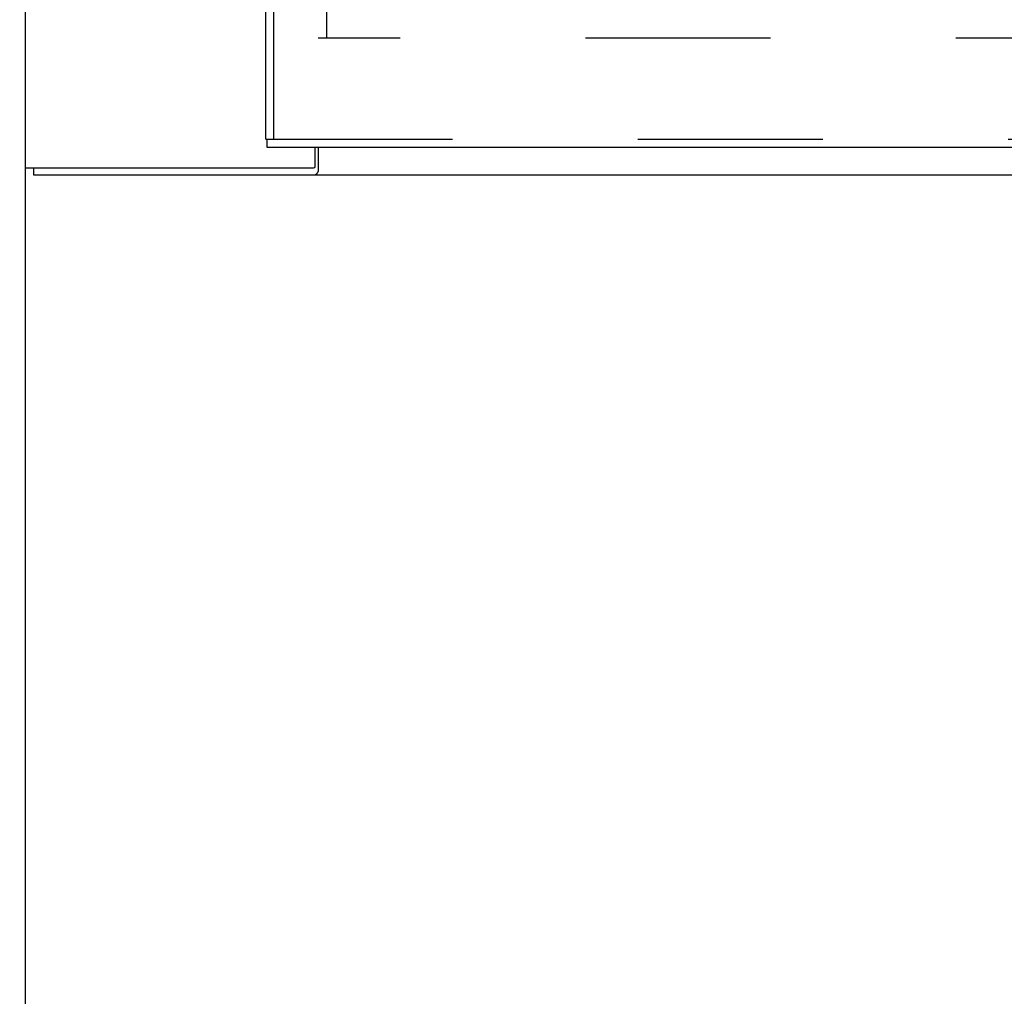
# Model space of a CAD drawing. Header units: inches. Extents: x 0 to 308, y 0 to 199.
# Tile 78 of 139: x 126.46 to 135.45, y 94.83 to 103.75. Entities that reach past the tile are written whole.
import ezdxf

# ---------------------------------------------------------------- set-up
doc = ezdxf.new("R2010")
doc.units = ezdxf.units.IN
doc.header["$LTSCALE"] = 16.920913
doc.header["$MEASUREMENT"] = 0
doc.linetypes.add('HIDDEN', pattern=[0.2, 0.1, -0.1])
doc.layers.get('0').update_dxf_attribs({"linetype": 'CONTINUOUS'})
for name, color, linetype in [('DEFAULT_2', 8, 'HIDDEN'), ('DIMENSIONS', 7, 'CONTINUOUS'), ('EXD_ENCLOSURE_DOOR_ASSEMBLY', 7, 'CONTINUOUS')]:
    doc.layers.add(name, color=color, linetype=linetype)
doc.styles.get("Standard").update_dxf_attribs({"font": 'arial.ttf'})
doc.dimstyles.new('DIMSTYLE_1', dxfattribs={"dimtxt": 1.357292, "dimasz": 1.809723, "dimexe": 0.09, "dimexo": 0.07, "dimgap": 0.0375, "dimtad": 0, "dimtih": 1, "dimtoh": 1, "dimzin": 4, "dimdsep": 46, "dimtxsty": 'Standard', "dimblk": '_FILLED', "dimblk1": '_FILLED', "dimblk2": '_FILLED', "dimcen": 0.09, "dimadec": 3, "dimazin": 1, "dimtfac": 1, "dimtdec": 3, "dimtofl": 0, "dimtmove": 0, "dimatfit": 3, "dimldrblk": '_FILLED', "dimfxl": 0, "dimtolj": 1, "dimtzin": 4, "dimarcsym": 0})

# ---------------------------------------------------------------- blocks, each defined once
blk = doc.blocks.new('_FILLED')
at = {"color": 0, "linetype": 'ByBlock'}
blk.add_solid([(0, 0), (-1, 0.2), (-1, -0.2)], dxfattribs=at)
blk = doc.blocks.new('*D5')
at = {"layer": 'DIMENSIONS', "color": 2, "linetype": 'Continuous'}
for p, q in [((127.9327, 119.4288), (127.9327, 115.7296)), ((126.5127, 117.3584), (122.8932, 117.3584)), ((127.9327, 117.3584), (130.8192, 117.3584))]:
    blk.add_line(p, q, dxfattribs=at)
at = {"layer": 'DIMENSIONS', "color": 2, "linetype": 'Continuous', "xscale": 1.8097233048, "yscale": 1.8097233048, "zscale": 1.8097233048}
blk.add_blockref('_FILLED', (126.5127, 117.3584), dxfattribs=at)
at = {"layer": 'DIMENSIONS', "color": 2, "linetype": 'Continuous', "xscale": 1.8097233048, "yscale": 1.8097233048, "zscale": 1.8097233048, "rotation": 180}
blk.add_blockref('_FILLED', (127.9327, 117.3584), dxfattribs=at)
at = {"layer": 'DIMENSIONS', "color": 2, "linetype": 'Continuous', "insert": (131.4978, 118.037), "char_height": 1.35729, "width": 3.688404, "attachment_point": 1, "line_spacing_factor": 0.9}
blk.add_mtext('1.42', dxfattribs=at)

msp = doc.modelspace()

# ---------------------------------------------------------------- linework, layer by layer
at = {"color": 3, "linetype": 'Continuous'}
for p, q in [((126.5127, 102.3968), (126.5127, 136.7708)), ((129.1607, 102.4118), (129.1607, 102.5838)), ((129.1877, 102.5838), (129.1877, 102.3657)), ((126.5127, 102.3968), (129.1457, 102.3968)), ((126.5877, 102.3338), (141.4377, 102.3338))]:
    msp.add_line(p, q, dxfattribs=at)
at = {"color": 7, "linetype": 'Continuous'}
for p, q in [((126.5127, 55.4378), (126.5127, 102.3968)), ((126.5877, 102.3968), (126.5877, 102.3338))]:
    msp.add_line(p, q, dxfattribs=at)
at = {"color": 3, "linetype": 'Continuous'}
for points in [[(129.1765, 102.3496), (129.1752, 102.3475), (129.174, 102.3455), (129.1727, 102.3435), (129.1715, 102.3417), (129.1702, 102.3401), (129.1688, 102.3384), (129.1673, 102.337), (129.1659, 102.3359), (129.1645, 102.335), (129.1632, 102.3344), (129.1619, 102.3341), (129.1608, 102.3339), (129.1597, 102.3338)], [(129.1877, 102.3657), (129.1864, 102.3646), (129.1852, 102.3633), (129.184, 102.3618), (129.1827, 102.3601), (129.1814, 102.3581), (129.1802, 102.3561), (129.1789, 102.354), (129.1765, 102.3496)]]:
    msp.add_lwpolyline(points, dxfattribs=at)
msp.add_arc((129.1457, 102.4118), 0.015, 270, 360, dxfattribs=at)
at = {"layer": 'DEFAULT_2', "color": 8, "linetype": 'HIDDEN'}
for p, q in [((129.2627, 135.5818), (129.2627, 103.5858)), ((140.0877, 103.5838), (129.1877, 103.5838))]:
    msp.add_line(p, q, dxfattribs=at)
at = {"layer": 'EXD_ENCLOSURE_DOOR_ASSEMBLY', "color": 3, "linetype": 'Continuous'}
for p, q in [((128.7084, 102.6588), (128.7084, 136.5088)), ((141.1454, 102.5838), (128.7214, 102.5838))]:
    msp.add_line(p, q, dxfattribs=at)
at = {"layer": 'EXD_ENCLOSURE_DOOR_ASSEMBLY', "color": 8, "linetype": 'HIDDEN'}
for p, q in [((128.7834, 102.6588), (128.7834, 136.5088)), ((128.7214, 102.6588), (141.1454, 102.6588))]:
    msp.add_line(p, q, dxfattribs=at)
at = {"layer": 'EXD_ENCLOSURE_DOOR_ASSEMBLY', "color": 7, "linetype": 'Continuous'}
for p in [(128.7084, 102.6588), (128.7214, 102.5838)]:
    msp.add_line(p, (128.7214, 102.6588), dxfattribs=at)

# ---------------------------------------------------------------- dimensions: what is measured, and where the dimension line sits
at = {"layer": 'DIMENSIONS', "color": 2, "linetype": 'Continuous'}
dim = msp.add_linear_dim(base=(127.9327, 117.3584), p1=(126.5127, 102.3968), p2=(127.9327, 119.4988), dimstyle='DIMSTYLE_1', dxfattribs=at)
dim.commit()
dim.dimension.update_dxf_attribs({"geometry": '*D5', "text_midpoint": (133.3933, 117.3609), "dimtype": 160})

doc.saveas('drawing.dxf')
